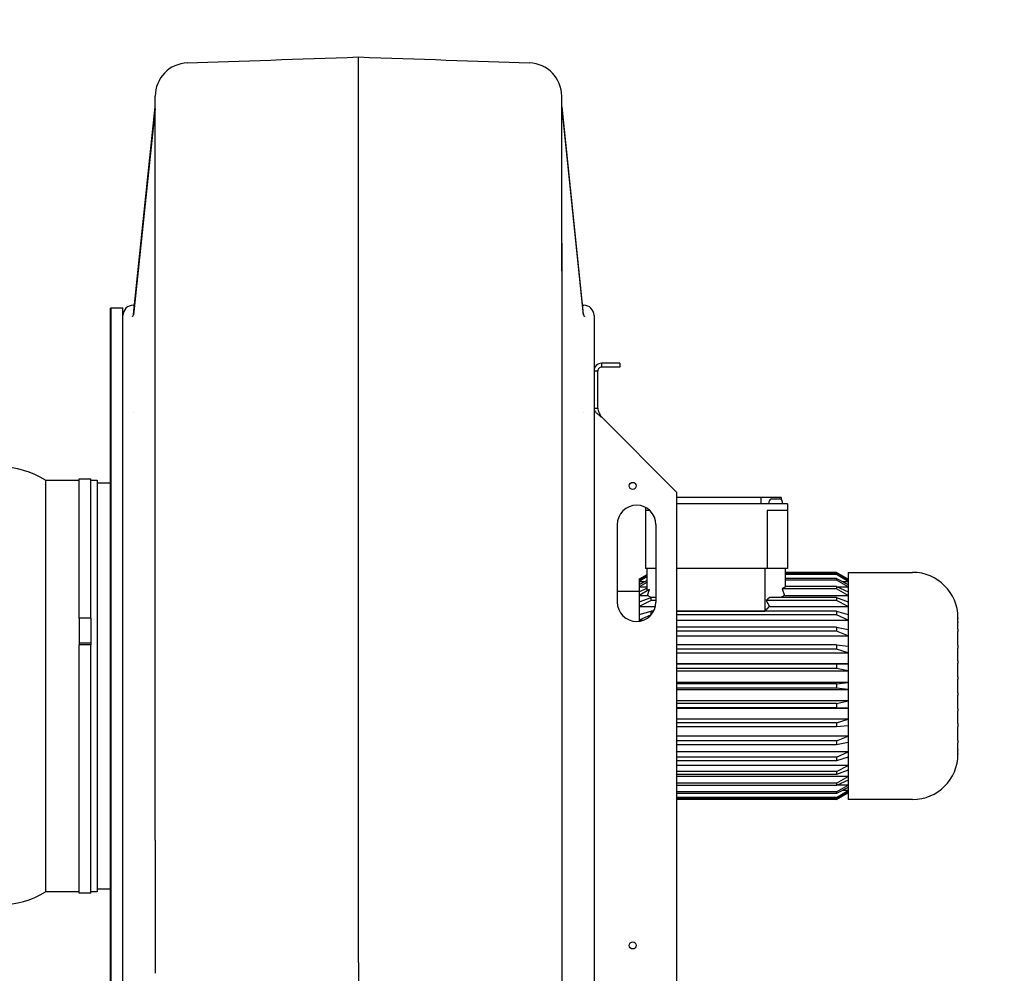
# Model space of a CAD drawing. Header units: metres. Extents: x -270273 to 328371, y -146885 to 591473.
# Tile 213 of 256: x 48449 to 49212, y 92869 to 93608. Entities that reach past the tile are written whole.
import ezdxf
from ezdxf import colors
from ezdxf.entities.mleader import LeaderData, LeaderLine
from ezdxf.math import Vec2, Vec3

# ---------------------------------------------------------------- set-up
doc = ezdxf.new("R2010")
doc.units = ezdxf.units.M
doc.layers.get('0').update_dxf_attribs({"color": 151})
doc.layers.add('Iv-status-nieuw', color=170, linetype='Continuous')
doc.layers.add('Rahmen', color=7, linetype='Continuous')
doc.styles.get("Standard").update_dxf_attribs({"font": 'iv-font.shx'})

# ---------------------------------------------------------------- blocks, each defined once
blk = doc.blocks.new('Ventilator 1 V.A.Z.')
for p, q in [((65921.99, -9088.34), (65921.99, -8947.23)), ((65764.49, -9554.15), (65764.49, -8977.6)), ((66079.49, -9113.15), (66079.49, -8977.6)), ((65747.78, -9146.43), (65764.47, -8985.8)), ((66079.51, -8985.8), (66096.2, -9146.43)), ((65764.47, -8987.52), (65747.79, -9147.06)), ((66079.51, -8987.52), (66096.19, -9147.06)), ((65921.99, -9648.81), (65921.99, -9088.34)), ((66079.49, -9091.47), (66079.49, -9776.05)), ((65747.49, -9139.55), (65748.5, -9139.55)), ((66095.48, -9139.55), (66096.49, -9139.55)), ((65729.49, -9142.55), (65730.49, -9141.55)), ((65729.49, -9142.55), (65729.49, -9726.55)), ((65730.49, -9727.55), (65730.49, -9141.55)), ((65730.49, -9141.55), (65739.49, -9141.55)), ((65739.49, -9727.55), (65739.49, -9141.55)), ((66104.49, -9147.55), (66104.49, -9190.55)), ((66110.49, -9187.55), (66110.49, -9184.55)), ((66124.49, -9184.55), (66110.49, -9184.55)), ((66124.49, -9184.55), (66124.49, -9187.55)), ((66104.49, -9190.55), (66104.49, -9198.43)), ((66107.49, -9190.55), (66104.49, -9190.55)), ((66107.49, -9219.29), (66107.49, -9190.55)), ((66124.49, -9187.55), (66110.49, -9187.55)), ((66104.49, -9198.43), (66104.49, -9654.81)), ((66104.49, -9219.29), (66105.99, -9219.29)), ((66105.99, -9219.29), (66107.49, -9219.29)), ((66110.49, -9226.36), (66168.69, -9284.55)), ((65679.49, -9275.05), (65679.49, -9594.05)), ((65679.49, -9275.05), (65705.49, -9275.05)), ((65705.49, -9382.14), (65705.49, -9274.05)), ((65705.49, -9274.05), (65714.49, -9274.05)), ((65714.49, -9382.14), (65714.49, -9274.05)), ((65714.49, -9275.05), (65719.49, -9275.05)), ((65719.49, -9275.05), (65719.49, -9594.05)), ((65719.49, -9277.05), (65729.49, -9277.05)), ((66168.69, -9904.55), (66168.69, -9284.55)), ((66233.78, -9288.55), (66168.69, -9288.55)), ((66233.78, -9288.55), (66233.78, -9293.55)), ((66249.49, -9288.55), (66233.78, -9288.55)), ((66240.32, -9293.55), (66240.32, -9291.55)), ((66242.32, -9289.55), (66248.32, -9289.55)), ((66249.49, -9288.55), (66249.49, -9289.93)), ((66250.32, -9291.55), (66250.32, -9293.55)), ((66144.49, -9296.29), (66144.49, -9298.55)), ((66144.49, -9298.55), (66144.49, -9343.55)), ((66147.69, -9298.55), (66144.49, -9298.55)), ((66243.49, -9293.55), (66168.69, -9293.55)), ((66238.78, -9298.55), (66238.78, -9343.55)), ((66243.49, -9298.55), (66238.78, -9298.55)), ((66254.49, -9293.55), (66243.49, -9293.55)), ((66254.49, -9298.55), (66243.49, -9298.55)), ((66254.49, -9293.55), (66254.49, -9298.55)), ((66254.49, -9298.55), (66254.49, -9343.55)), ((66122.49, -9309.55), (66122.49, -9369.55)), ((66152.49, -9309.55), (66152.49, -9369.55)), ((66152.49, -9343.55), (66144.49, -9343.55)), ((66145.49, -9343.55), (66145.49, -9360.06)), ((66238.78, -9343.55), (66168.69, -9343.55)), ((66236.78, -9343.55), (66236.78, -9376.57)), ((66254.49, -9343.55), (66238.78, -9343.55)), ((66252.49, -9343.55), (66252.49, -9357.94)), ((66139.54, -9351.83), (66145.49, -9348.4)), ((66145.49, -9348.42), (66139.54, -9351.88)), ((66139.54, -9352.65), (66145.49, -9349.37)), ((66145.49, -9350.1), (66139.54, -9353.62)), ((66139.54, -9351.88), (66139.54, -9351.83)), ((66139.54, -9351.88), (66139.54, -9352.65)), ((66139.54, -9351.88), (66140.94, -9351.88)), ((66139.54, -9352.65), (66139.54, -9353.62)), ((66139.54, -9355.92), (66145.49, -9352.9)), ((66252.49, -9346.55), (66292.34, -9346.55)), ((66292.34, -9346.57), (66252.49, -9346.57)), ((66292.34, -9347.6), (66252.49, -9347.6)), ((66292.34, -9348.21), (66252.49, -9348.21)), ((66292.34, -9351.28), (66252.49, -9351.28)), ((66292.34, -9352.48), (66252.49, -9352.48)), ((66292.34, -9346.57), (66292.34, -9346.55)), ((66292.34, -9346.55), (66301.49, -9351.83)), ((66301.49, -9351.88), (66292.34, -9346.57)), ((66292.34, -9347.6), (66301.49, -9352.65)), ((66292.34, -9347.6), (66292.34, -9348.21)), ((66301.49, -9353.62), (66292.34, -9348.21)), ((66292.34, -9351.28), (66301.49, -9355.92)), ((66292.34, -9351.28), (66292.34, -9352.48)), ((66301.49, -9357.82), (66292.34, -9352.48)), ((66300.09, -9351.88), (66301.49, -9351.88)), ((66301.49, -9346.55), (66301.49, -9522.55)), ((66301.49, -9346.55), (66351.29, -9346.55)), ((66139.54, -9353.62), (66139.54, -9355.92)), ((66139.54, -9353.62), (66144.07, -9353.62)), ((66145.49, -9354.34), (66139.54, -9357.82)), ((66139.54, -9355.92), (66139.54, -9357.82)), ((66139.54, -9357.82), (66139.54, -9361.57)), ((66139.54, -9357.82), (66145.49, -9357.82)), ((66139.54, -9361.57), (66145.49, -9358.91)), ((66147.49, -9359.91), (66139.54, -9364.34)), ((66145.94, -9364.34), (66147.49, -9359.91)), ((66292.34, -9359.24), (66250.26, -9359.24)), ((66250.26, -9359.24), (66252.03, -9364.34)), ((66292.34, -9357.48), (66252.49, -9357.48)), ((66292.34, -9357.48), (66301.49, -9361.57)), ((66292.34, -9357.48), (66292.34, -9359.24)), ((66301.49, -9364.34), (66292.34, -9359.24)), ((66293.1, -9357.82), (66301.49, -9357.82)), ((66296.96, -9353.62), (66301.49, -9353.62)), ((66122.49, -9361.05), (66139.54, -9361.05)), ((66139.54, -9361.57), (66139.54, -9364.34)), ((66139.54, -9364.34), (66139.54, -9369.44)), ((66139.54, -9364.34), (66145.94, -9364.34)), ((66139.54, -9369.44), (66148.68, -9366.02)), ((66148.68, -9368.29), (66139.54, -9373.01)), ((66148.68, -9368.29), (66148.68, -9366.02)), ((66152.49, -9366.02), (66148.68, -9366.02)), ((66152.49, -9368.29), (66148.68, -9368.29)), ((66292.34, -9368.29), (66237.87, -9368.29)), ((66237.87, -9368.29), (66240.51, -9373.01)), ((66292.34, -9366.02), (66240.57, -9366.02)), ((66252.03, -9364.34), (66301.49, -9364.34)), ((66292.34, -9366.02), (66301.49, -9369.44)), ((66292.34, -9366.02), (66292.34, -9368.29)), ((66301.49, -9373.01), (66292.34, -9368.29)), ((66139.54, -9369.44), (66139.54, -9373.01)), ((66139.54, -9373.01), (66139.54, -9379.29)), ((66139.54, -9373.01), (66152.09, -9373.01)), ((66240.51, -9373.01), (66301.49, -9373.01)), ((65714.49, -9382.14), (65705.49, -9382.14)), ((65705.49, -9382.14), (65705.49, -9401.46)), ((65714.49, -9382.14), (65714.49, -9401.46)), ((66139.54, -9379.29), (66148.68, -9376.65)), ((66139.54, -9379.29), (66139.54, -9383.54)), ((66148.68, -9379.35), (66139.54, -9383.54)), ((66139.54, -9383.54), (66139.54, -9384.41)), ((66139.54, -9383.54), (66142.91, -9383.54)), ((66150.7, -9376.65), (66148.68, -9376.65)), ((66148.68, -9379.35), (66148.68, -9376.65)), ((66148.85, -9379.35), (66148.68, -9379.35)), ((66168.69, -9376.57), (66236.78, -9376.57)), ((66292.34, -9376.65), (66168.69, -9376.65)), ((66292.34, -9379.35), (66168.69, -9379.35)), ((66168.69, -9383.54), (66301.49, -9383.54)), ((66292.34, -9376.65), (66301.49, -9379.29)), ((66292.34, -9376.65), (66292.34, -9379.35)), ((66301.49, -9383.54), (66292.34, -9379.35)), ((66386.49, -9382.02), (66386.49, -9381.75)), ((66386.49, -9382.02), (66386.49, -9382.22)), ((66386.49, -9384.77), (66386.49, -9382.22)), ((66292.34, -9389.04), (66168.69, -9389.04)), ((66292.34, -9389.04), (66301.49, -9390.81)), ((66292.34, -9389.04), (66292.34, -9392.09)), ((66386.49, -9384.77), (66386.49, -9385.43)), ((66386.49, -9390.55), (66386.49, -9385.43)), ((66386.49, -9390.55), (66386.49, -9392.31)), ((66292.34, -9392.09), (66168.69, -9392.09)), ((66168.69, -9395.62), (66301.49, -9395.62)), ((66301.49, -9395.62), (66292.34, -9392.09)), ((66386.49, -9402.87), (66386.49, -9392.31)), ((65714.49, -9401.46), (65705.49, -9401.46)), ((65705.49, -9401.46), (65705.49, -9402.75)), ((65705.49, -9595.05), (65705.49, -9402.75)), ((65714.49, -9402.75), (65705.49, -9402.75)), ((65714.49, -9401.46), (65714.49, -9402.75)), ((65714.49, -9595.05), (65714.49, -9402.75)), ((66292.34, -9402.81), (66168.69, -9402.81)), ((66292.34, -9406.12), (66168.69, -9406.12)), ((66292.34, -9402.81), (66301.49, -9403.67)), ((66292.34, -9402.81), (66292.34, -9406.12)), ((66301.49, -9408.89), (66292.34, -9406.12)), ((66386.49, -9402.87), (66386.49, -9405.37)), ((66386.49, -9415.19), (66386.49, -9405.37)), ((66168.69, -9408.89), (66301.49, -9408.89)), ((66301.49, -9417.46), (66168.69, -9417.46)), ((66292.34, -9417.54), (66168.69, -9417.54)), ((66292.34, -9421.01), (66168.69, -9421.01)), ((66292.34, -9417.54), (66301.49, -9417.46)), ((66292.34, -9417.54), (66292.34, -9421.01)), ((66301.49, -9422.93), (66292.34, -9421.01)), ((66386.49, -9415.19), (66386.49, -9416.95)), ((66386.49, -9427.51), (66386.49, -9416.95)), ((66168.69, -9422.93), (66301.49, -9422.93)), ((66386.49, -9427.51), (66386.49, -9429.27)), ((66386.49, -9439.83), (66386.49, -9429.27)), ((66301.49, -9431.78), (66168.69, -9431.78)), ((66292.34, -9432.79), (66168.69, -9432.79)), ((66292.34, -9436.31), (66168.69, -9436.31)), ((66168.69, -9437.33), (66301.49, -9437.33)), ((66292.34, -9432.79), (66301.49, -9431.78)), ((66292.34, -9432.79), (66292.34, -9436.31)), ((66301.49, -9437.33), (66292.34, -9436.31)), ((66386.49, -9439.83), (66386.49, -9441.59)), ((66386.49, -9452.15), (66386.49, -9441.59)), ((66301.49, -9446.18), (66168.69, -9446.18)), ((66292.34, -9448.1), (66168.69, -9448.1)), ((66292.34, -9451.56), (66168.69, -9451.56)), ((66168.69, -9451.64), (66301.49, -9451.64)), ((66292.34, -9448.1), (66301.49, -9446.18)), ((66292.34, -9448.1), (66292.34, -9451.56)), ((66301.49, -9451.64), (66292.34, -9451.56)), ((66386.49, -9452.15), (66386.49, -9453.91)), ((66386.49, -9463.74), (66386.49, -9453.91)), ((66301.49, -9460.22), (66168.69, -9460.22)), ((66292.34, -9462.99), (66168.69, -9462.99)), ((66292.34, -9466.3), (66168.69, -9466.3)), ((66292.34, -9462.99), (66301.49, -9460.22)), ((66292.34, -9462.99), (66292.34, -9466.3)), ((66301.49, -9465.44), (66292.34, -9466.3)), ((66386.49, -9463.74), (66386.49, -9466.23)), ((66386.49, -9476.79), (66386.49, -9466.23)), ((66301.49, -9473.49), (66168.69, -9473.49)), ((66292.34, -9477.02), (66301.49, -9473.49)), ((66292.34, -9477.02), (66168.69, -9477.02)), ((66292.34, -9480.07), (66168.69, -9480.07)), ((66292.34, -9477.02), (66292.34, -9480.07)), ((66301.49, -9478.29), (66292.34, -9480.07)), ((66386.49, -9476.79), (66386.49, -9478.55)), ((66386.49, -9483.68), (66386.49, -9478.55)), ((66301.49, -9485.57), (66168.69, -9485.57)), ((66292.34, -9489.76), (66168.69, -9489.76)), ((66292.34, -9489.76), (66301.49, -9485.57)), ((66292.34, -9489.76), (66292.34, -9492.46)), ((66301.49, -9489.82), (66292.34, -9492.46)), ((66386.49, -9483.68), (66386.49, -9484.33)), ((66386.49, -9486.88), (66386.49, -9484.33)), ((66386.49, -9486.88), (66386.49, -9487.09)), ((66386.49, -9487.09), (66386.49, -9487.35)), ((66292.34, -9492.46), (66168.69, -9492.46)), ((66301.49, -9496.1), (66168.69, -9496.1)), ((66292.34, -9500.82), (66301.49, -9496.1)), ((66292.34, -9500.82), (66168.69, -9500.82)), ((66292.34, -9503.08), (66168.69, -9503.08)), ((66301.49, -9504.76), (66168.69, -9504.76)), ((66301.49, -9499.67), (66292.34, -9503.08)), ((66292.34, -9500.82), (66292.34, -9503.08)), ((66292.34, -9509.87), (66301.49, -9504.76)), ((66292.34, -9509.87), (66168.69, -9509.87)), ((66292.34, -9511.63), (66168.69, -9511.63)), ((66301.49, -9507.54), (66292.34, -9511.63)), ((66292.34, -9509.87), (66292.34, -9511.63)), ((66292.34, -9516.63), (66301.49, -9511.29)), ((66301.49, -9513.19), (66292.34, -9517.83)), ((66301.49, -9511.29), (66293.1, -9511.29)), ((66292.34, -9516.63), (66168.69, -9516.63)), ((66292.34, -9517.83), (66168.69, -9517.83)), ((66292.34, -9520.89), (66168.69, -9520.89)), ((66292.34, -9520.89), (66301.49, -9515.49)), ((66301.49, -9516.45), (66292.34, -9521.5)), ((66292.34, -9516.63), (66292.34, -9517.83)), ((66292.34, -9522.54), (66301.49, -9517.23)), ((66301.49, -9517.27), (66292.34, -9522.55)), ((66292.34, -9520.89), (66292.34, -9521.5)), ((66301.49, -9515.49), (66296.96, -9515.49)), ((66301.49, -9517.23), (66300.09, -9517.23)), ((66292.34, -9521.5), (66168.69, -9521.5)), ((66292.34, -9522.54), (66168.69, -9522.54)), ((66292.34, -9522.55), (66168.69, -9522.55)), ((66292.34, -9522.54), (66292.34, -9522.55)), ((66351.29, -9522.55), (66301.49, -9522.55)), ((65764.49, -9554.15), (65764.49, -9621.21)), ((65705.49, -9594.05), (65679.49, -9594.05)), ((65714.49, -9595.05), (65705.49, -9595.05)), ((65719.49, -9594.05), (65714.49, -9594.05)), ((65729.49, -9592.05), (65719.49, -9592.05)), ((65764.49, -9621.21), (65764.49, -9657.17)), ((65921.99, -9648.81), (65921.99, -9784.44)), ((66104.49, -9654.81), (66104.49, -9904.55))]:
    blk.add_line(p, q)
for centre in [(66134.49, -9279.55), (66134.49, -9635.55)]:
    blk.add_circle(centre, 2.75)
for centre, radius, start, end in [((65790.29, -8977.64), 25.8, 91.86157, 180.08168), ((66053.68, -8977.65), 25.81, 359.93396, 88.12279), ((65747.49, -9147.55), 8, 90, 180), ((66096.49, -9147.55), 8, 0, 90), ((66110.49, -9190.55), 6, 90, 135), ((66110.49, -9190.55), 6, 135, 180), ((66110.49, -9190.55), 3, 135, 180), ((66110.49, -9190.55), 3, 90, 135), ((65750.71, -9223.07), 2.95, 170.88, 174.70577), ((66093.27, -9223.07), 2.95, 5.29423, 9.12), ((65644.49, -9331.3), 66.25, 58.10921, 121.89079), ((66242.32, -9291.55), 2, 90, 180), ((66248.32, -9291.55), 2, 0, 90), ((66137.49, -9309.55), 15, 0, 180), ((66351.29, -9381.75), 35.2, 0, 90), ((66295.78, -9434.55), 88, 119.46443, 121.14599), ((66102.2, -9434.55), 82.72, 55.94721, 58.07705), ((66295.78, -9434.55), 88, 128.85401, 131.14599), ((66295.78, -9434.55), 82.72, 121.92295, 124.05972), ((66137.49, -9369.55), 15, 180, 0), ((66295.78, -9434.55), 82.72, 131.92295, 135.49992), ((66351.29, -9487.35), 35.2, 270, 0), ((65644.49, -9537.8), 66.25, 238.10921, 301.89079)]:
    blk.add_arc(centre, radius, start, end)
at = {"extrusion": (0, 0, -1)}
blk.add_ellipse((66155.17, -9434.55), major_axis=(-91.75, 0), ratio=0.816497, start_param=1.465047, end_param=1.486918, dxfattribs=at)
for points in [[(65789.44, -8951.85), (65831.44, -8950.39), (65875.62, -8948.85), (65921.99, -8947.23)], [(65921.99, -8947.23), (65968.36, -8948.85), (66012.54, -8950.39), (66054.53, -8951.85)]]:
    blk.add_open_spline(points, degree=3)
for points, knots in [([(65746.91, -9148.19), (65746.91, -9148.19), (65746.98, -9148.14), (65747.3, -9147.77), (65747.68, -9147.1), (65747.72, -9146.55), (65747.74, -9146.27)], [0.4555609, 0.4555609, 0.4555609, 0.4555609, 0.5829852, 0.7149996, 0.87639, 1, 1, 1, 1]), ([(66096.23, -9146.29), (66096.22, -9146.4), (66096.21, -9146.82), (66096.5, -9147.48), (66096.85, -9147.99), (66097.04, -9148.17), (66097.07, -9148.19), (66097.07, -9148.19)], [0, 0, 0, 0, 0.0486764, 0.2159183, 0.3521209, 0.4696489, 0.5434044, 0.5434044, 0.5434044, 0.5434044]), ([(66104.49, -9219.29), (66104.49, -9219.88), (66104.65, -9220.47), (66105.25, -9221.64), (66105.69, -9222.23), (66106.8, -9223.41), (66107.47, -9224), (66108.92, -9225.18), (66109.7, -9225.77), (66110.49, -9226.36)], [0, 0, 0, 0, 0.25, 0.25, 0.5, 0.5, 0.75, 0.75, 1, 1, 1, 1]), ([(66107.49, -9219.29), (66107.49, -9219.88), (66107.57, -9220.47), (66107.87, -9221.64), (66108.09, -9222.23), (66108.65, -9223.41), (66108.98, -9224), (66109.7, -9225.18), (66110.1, -9225.77), (66110.49, -9226.36)], [0, 0, 0, 0, 0.25, 0.25, 0.5, 0.5, 0.75, 0.75, 1, 1, 1, 1])]:
    blk.add_open_spline(points, degree=3, knots=knots)
blk = doc.blocks.new('_Dot')
at = {"color": 0, "linetype": 'ByBlock', "lineweight": -2}
blk.add_line((-0.5, 0), (-1, 0), dxfattribs=at)
at = {"color": 0, "linetype": 'ByBlock', "const_width": 0.5}
blk.add_lwpolyline([(-0.25, 0, 1), (0.25, 0, 1)], format="xyb", close=True, dxfattribs=at)

msp = doc.modelspace()

# ---------------------------------------------------------------- block references
at = {"layer": 'Iv-status-nieuw'}
msp.add_blockref('Ventilator 1 V.A.Z.', (-17210.2906, 102526.5783), dxfattribs=at)

# ---------------------------------------------------------------- leaders
at = {"layer": 'Rahmen', "color": 7, "linetype": 'Continuous'}
ml = msp.add_multileader_mtext('Standard', dxfattribs=at)
ml.set_content('\\pxsm0.9;{\\fSolid Edge ISO|b1|i0|c0|p34;VENTILATOR 1 (V42600)}', color=7)
ml.set_leader_properties()
ml.set_arrow_properties(name='DOT')
ml.build(insert=Vec2(0, 0))
ml.multileader.update_dxf_attribs({"leader_type": 0, "dogleg_length": 0, "arrow_head_size": 50})
ctx = ml.context
ctx.base_point, ctx.char_height, ctx.arrow_head_size, ctx.landing_gap_size, ctx.plane_origin = Vec3(153967.9422, 442413.0757), 50, 50, 17.5, Vec3(149169.2122, 441836.9358)
ctx.text_align_type = 1
notes = []
notes.append((ctx, [(0, (0, 0, 0), (0, 0), (1, 0), 1, [])]))
ctx.mtext.insert, ctx.mtext.width, ctx.mtext.alignment = Vec3(154440.2041, 442446.409), 995.555187, 2
ml = msp.add_multileader_mtext('Standard', dxfattribs=at)
ml.set_content('\\pxsm0.9;{\\fSolid Edge ISO|b1|i0|c0|p34;1,5 kW}', color=7)
ml.set_leader_properties()
ml.set_arrow_properties(name='DOT')
ml.build(insert=Vec2(0, 0))
ml.multileader.update_dxf_attribs({"leader_type": 0, "dogleg_length": 0, "arrow_head_size": 50})
ctx = ml.context
ctx.base_point, ctx.char_height, ctx.arrow_head_size, ctx.landing_gap_size, ctx.plane_origin = Vec3(153975.3692, 442274.1316), 50, 50, 17.5, Vec3(150323.6256, 441694.4203)
ctx.text_align_type = 1
notes.append((ctx, [(0, (0, 0, 0), (0, 0), (1, 0), 1, [])]))
ctx.mtext.insert, ctx.mtext.alignment = Vec3(154114.2977, 442303.8935), 2
ml = msp.add_multileader_mtext('Standard', dxfattribs=at)
ml.set_content('{\\pxsm0.9;\\fSolid Edge ISO|b1||i0||c0|p34;\\W1.;HF R 315 -17D\\P}', color=7)
ml.set_leader_properties()
ml.set_arrow_properties(name='DOT')
ml.build(insert=Vec2(0, 0))
ml.multileader.update_dxf_attribs({"leader_type": 0, "dogleg_length": 0, "arrow_head_size": 50})
ctx = ml.context
ctx.base_point, ctx.char_height, ctx.arrow_head_size, ctx.landing_gap_size, ctx.plane_origin = Vec3(154114.798, 442184.2952), 50, 50, 17.5, Vec3(150630.1191, 441600.1473)
ctx.text_align_type = 1
notes.append((ctx, [(0, (0, 0, 0), (0, 0), (1, 0), 1, [])]))
ctx.mtext.insert, ctx.mtext.alignment = Vec3(154299.3626, 442209.6205), 2
ml = msp.add_multileader_mtext('Standard', dxfattribs=at)
ml.set_content('\\pxsm0.9;{\\fSolid Edge ISO|b0|i0|c0|p34;DS1, GR135°, Mbgr.90}', color=7)
ml.set_leader_properties()
ml.set_arrow_properties(name='DOT')
ml.build(insert=Vec2(0, 0))
ml.multileader.update_dxf_attribs({"leader_type": 0, "dogleg_length": 0, "arrow_head_size": 50})
ctx = ml.context
ctx.base_point, ctx.char_height, ctx.arrow_head_size, ctx.landing_gap_size, ctx.plane_origin = Vec3(153983.9754, 442101.6998), 50, 50, 17.5, Vec3(150326.6866, 441596.0885)
ctx.text_align_type = 1
notes.append((ctx, [(0, (0, 0, 0), (0, 0), (1, 0), 1, [])]))
ctx.mtext.insert, ctx.mtext.alignment = Vec3(154406.2373, 442135.0331), 2
ml = msp.add_multileader_mtext('Standard', dxfattribs=at)
ml.set_content('\\pxsm0.9;{\\fSolid Edge ISO|b1|i0|c0|p34;A42601}', color=7)
ml.set_leader_properties()
ml.set_arrow_properties(name='DOT')
ml.build(insert=Vec2(0, 0))
ml.multileader.update_dxf_attribs({"leader_type": 0, "dogleg_length": 0, "arrow_head_size": 50})
ctx = ml.context
ctx.base_point, ctx.char_height, ctx.arrow_head_size, ctx.landing_gap_size, ctx.plane_origin = Vec3(152894.0984, 441919.0198), 50, 50, 17.5, Vec3(148855.4501, 441334.5466)
ctx.text_align_type = 1
notes.append((ctx, [(0, (0, 0, 0), (0, 0), (1, 0), 1, [])]))
ctx.mtext.insert, ctx.mtext.alignment = Vec3(153038.9794, 441944.0198), 2
ml = msp.add_multileader_mtext('Standard', dxfattribs=at)
ml.set_content('\\pxsm0.9;{\\fSolid Edge ISO|b1|i0|c0|p34;A42603}', color=7)
ml.set_leader_properties()
ml.set_arrow_properties(name='DOT')
ml.build(insert=Vec2(0, 0))
ml.multileader.update_dxf_attribs({"leader_type": 0, "dogleg_length": 0, "arrow_head_size": 50})
ctx = ml.context
ctx.base_point, ctx.char_height, ctx.arrow_head_size, ctx.landing_gap_size, ctx.plane_origin = Vec3(153322.8424, 441919.0198), 50, 50, 17.5, Vec3(149273.4798, 441334.5466)
ctx.text_align_type = 1
notes.append((ctx, [(0, (0, 0, 0), (0, 0), (1, 0), 1, [])]))
ctx.mtext.insert, ctx.mtext.alignment = Vec3(153478.4377, 441944.0198), 2
ml = msp.add_multileader_mtext('Standard', dxfattribs=at)
ml.set_content('\\pxsm0.9;{\\fSolid Edge ISO|b1|i0|c0|p34;%%C315}', color=7)
ml.set_leader_properties()
ml.set_arrow_properties(name='DOT')
ml.build(insert=Vec2(0, 0))
ml.multileader.update_dxf_attribs({"leader_type": 0, "dogleg_length": 0, "arrow_head_size": 50})
ctx = ml.context
ctx.base_point, ctx.char_height, ctx.arrow_head_size, ctx.landing_gap_size, ctx.plane_origin = Vec3(155141.5835, 441267.8761), 50, 50, 17.5, Vec3(151368.4114, 440683.4029)
ctx.text_align_type = 1
notes.append((ctx, [(0, (0, 0, 0), (0, 0), (1, 0), 1, [])]))
ctx.mtext.insert, ctx.mtext.alignment = Vec3(155241.2264, 441292.8761), 2
ml = msp.add_multileader_mtext('Standard', dxfattribs=at)
ml.set_content('\\pxsm0.9;{\\fSolid Edge ISO|b1|i0|c0|p34;VENTILATOR 2 (V42700)}', color=7)
ml.set_leader_properties()
ml.set_arrow_properties(name='DOT')
ml.build(insert=Vec2(0, 0))
ml.multileader.update_dxf_attribs({"leader_type": 0, "dogleg_length": 0, "arrow_head_size": 50})
ctx = ml.context
ctx.base_point, ctx.char_height, ctx.arrow_head_size, ctx.landing_gap_size, ctx.plane_origin = Vec3(154650.7196, 438617.732), 50, 50, 17.5, Vec3(150117.8651, 438041.5921)
ctx.text_align_type = 1
notes.append((ctx, [(0, (0, 0, 0), (0, 0), (1, 0), 1, [])]))
ctx.mtext.insert, ctx.mtext.width, ctx.mtext.alignment = Vec3(154930.1244, 438651.0653), 995.555187, 2
ml = msp.add_multileader_mtext('Standard', dxfattribs=at)
ml.set_content('\\pxsm0.9;{\\fSolid Edge ISO|b1|i0|c0|p34;1,5 kW}', color=7)
ml.set_leader_properties()
ml.set_arrow_properties(name='DOT')
ml.build(insert=Vec2(0, 0))
ml.multileader.update_dxf_attribs({"leader_type": 0, "dogleg_length": 0, "arrow_head_size": 50})
ctx = ml.context
ctx.base_point, ctx.char_height, ctx.arrow_head_size, ctx.landing_gap_size, ctx.plane_origin = Vec3(154458.3231, 438536.4387), 50, 50, 17.5, Vec3(150806.5795, 437956.7274)
ctx.text_align_type = 1
notes.append((ctx, [(0, (0, 0, 0), (0, 0), (1, 0), 1, [])]))
ctx.mtext.insert, ctx.mtext.alignment = Vec3(154597.2517, 438566.2006), 2
ml = msp.add_multileader_mtext('Standard', dxfattribs=at)
ml.set_content('{\\pxsm0.9;\\fSolid Edge ISO|b1||i0||c0|p34;\\W1.;HF R 315 -17D\\P}', color=7)
ml.set_leader_properties()
ml.set_arrow_properties(name='DOT')
ml.build(insert=Vec2(0, 0))
ml.multileader.update_dxf_attribs({"leader_type": 0, "dogleg_length": 0, "arrow_head_size": 50})
ctx = ml.context
ctx.base_point, ctx.char_height, ctx.arrow_head_size, ctx.landing_gap_size, ctx.plane_origin = Vec3(154597.752, 438446.6023), 50, 50, 17.5, Vec3(151113.073, 437862.4544)
ctx.text_align_type = 1
notes.append((ctx, [(0, (0, 0, 0), (0, 0), (1, 0), 1, [])]))
ctx.mtext.insert, ctx.mtext.alignment = Vec3(154782.3165, 438471.9276), 2
ml = msp.add_multileader_mtext('Standard', dxfattribs=at)
ml.set_content('{\\pxsm0.9;\\fSolid Edge ISO|b0||i0||c0|p34;\\W1.;DS1, GR270°, Mbgr.90\\P}', color=7)
ml.set_leader_properties()
ml.set_arrow_properties(name='DOT')
ml.build(insert=Vec2(0, 0))
ml.multileader.update_dxf_attribs({"leader_type": 0, "dogleg_length": 0, "arrow_head_size": 50})
ctx = ml.context
ctx.base_point, ctx.char_height, ctx.arrow_head_size, ctx.landing_gap_size, ctx.plane_origin = Vec3(154626.9716, 438354.9535), 50, 50, 17.5, Vec3(151218.8329, 437847.5338)
ctx.text_align_type = 1
notes.append((ctx, [(0, (0, 0, 0), (0, 0), (1, 0), 1, [])]))
ctx.mtext.insert, ctx.mtext.alignment = Vec3(154893.6216, 438386.4785), 2
ml = msp.add_multileader_mtext('Standard', dxfattribs=at)
ml.set_content('\\pxsm0.9;{\\fSolid Edge ISO|b1|i0|c0|p34;A42708}', color=7)
ml.set_leader_properties()
ml.set_arrow_properties(name='DOT')
ml.build(insert=Vec2(0, 0))
ml.multileader.update_dxf_attribs({"leader_type": 0, "dogleg_length": 0, "arrow_head_size": 50})
ctx = ml.context
ctx.base_point, ctx.char_height, ctx.arrow_head_size, ctx.landing_gap_size, ctx.plane_origin = Vec3(155993.9354, 437905.2509), 50, 50, 17.5, Vec3(152220.7633, 437320.7776)
ctx.text_align_type = 1
notes.append((ctx, [(0, (0, 0, 0), (0, 0), (1, 0), 1, [])]))
ctx.mtext.insert, ctx.mtext.alignment = Vec3(156149.5307, 437930.2509), 2
for ctx, leaders in notes:
    for number, flags, end, landing, length, lines in leaders:
        leader = LeaderData()
        leader.index, (leader.has_last_leader_line, leader.has_dogleg_vector, leader.attachment_direction) = number, flags
        leader.last_leader_point, leader.dogleg_vector, leader.dogleg_length = Vec3(end), Vec3(landing), length
        for number, points, colour, breaks in lines:
            line = LeaderLine()
            line.index, line.vertices, line.color, line.breaks = number, Vec3.list(points), colors.encode_raw_color(colour), breaks
            leader.lines.append(line)
        ctx.leaders.append(leader)

doc.saveas('drawing.dxf')
